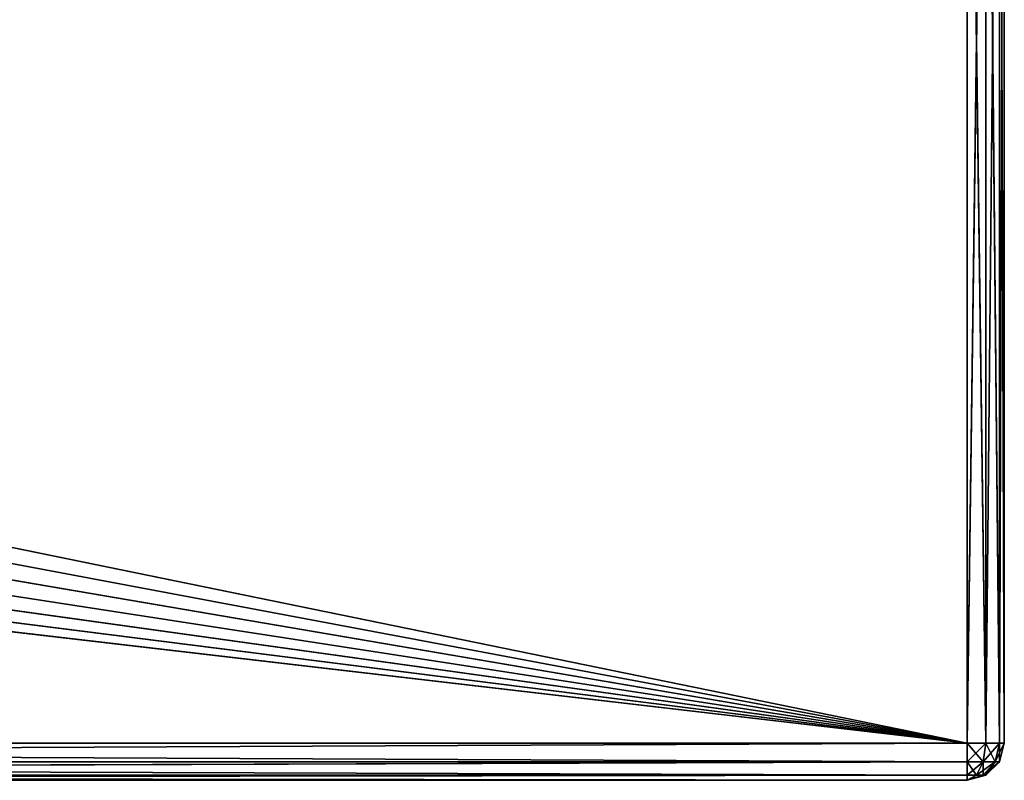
# Model space of a CAD drawing. Extents: x 673 to 1091, y 398 to 601.
# Tile 252 of 256: x 801 to 827, y 451 to 471. Entities that reach past the tile are written whole.
import ezdxf

# ---------------------------------------------------------------- set-up
doc = ezdxf.new("R2010")
doc.units = 0
doc.header["$LTSCALE"] = 25.4
doc.layers.get('0').update_dxf_attribs({"color": 13, "linetype": 'CONTINUOUS'})

# ---------------------------------------------------------------- blocks, each defined once
blk = doc.blocks.new('PROFILE-IRIS-LED-20W-9004-')
at = {"color": 7}
for p, q in [((-50.502, 34.083, 149), (59.498, 34.083, 149)), ((-50.502, 34.083, 149), (59.498, 34.083, 149)), ((-50.502, 33.949, 149.5), (59.498, 34.083, 149)), ((-50.502, 33.949, 149.5), (59.498, 34.083, 149)), ((-45.644, 34.083, 135.687), (59.498, 34.083, 149)), ((-45.644, 34.083, 135.687), (59.498, 34.083, 149)), ((-44.36, 34.083, 134.53), (59.498, 34.083, 149)), ((-44.36, 34.083, 134.53), (59.498, 34.083, 149)), ((-43.344, 34.083, 133.133), (59.498, 34.083, 149)), ((-43.344, 34.083, 133.133), (59.498, 34.083, 149)), ((59.498, 34.083, 149), (-42.642, 34.083, 131.554)), ((59.498, 34.083, 149), (-42.642, 34.083, 131.554)), ((-42.282, 34.083, 128.136), (59.498, 34.083, 149)), ((-42.282, 34.083, 128.136), (59.498, 34.083, 149)), ((-42.282, 34.083, 129.864), (59.498, 34.083, 149)), ((-42.282, 34.083, 129.864), (59.498, 34.083, 149)), ((59.498, 34.083, 149), (59.498, 34.083, 111)), ((59.498, 33.949, 149.5), (59.498, 34.083, 149)), ((59.498, 34.083, 149), (59.498, 34.083, 111)), ((59.498, 34.083, 149), (59.998, 33.949, 149)), ((59.998, 33.949, 149), (59.498, 34.083, 111)), ((59.998, 33.949, 149), (59.498, 34.083, 111)), ((59.498, 33.949, 149.5), (59.498, 34.083, 149)), ((59.931, 33.833, 149.5), (59.498, 34.083, 149)), ((59.931, 33.833, 149.5), (59.498, 34.083, 149)), ((59.498, 34.083, 149), (59.998, 33.949, 149)), ((-50.502, 33.949, 149.5), (59.498, 33.949, 149.5)), ((-50.502, 33.949, 149.5), (59.498, 33.949, 149.5)), ((-50.502, 33.583, 149.866), (59.498, 33.949, 149.5)), ((-50.502, 33.583, 149.866), (59.498, 33.949, 149.5)), ((59.498, 33.583, 149.866), (59.498, 33.949, 149.5)), ((59.498, 33.949, 149.5), (59.931, 33.833, 149.5)), ((59.498, 33.949, 149.5), (59.748, 33.516, 149.866)), ((59.498, 33.949, 149.5), (59.931, 33.833, 149.5)), ((59.498, 33.583, 149.866), (59.498, 33.949, 149.5)), ((59.498, 33.949, 149.5), (59.748, 33.516, 149.866)), ((59.748, 33.516, 149.866), (59.931, 33.833, 149.5)), ((59.748, 33.516, 149.866), (59.931, 33.833, 149.5)), ((59.931, 33.833, 149.5), (59.998, 33.949, 149)), ((59.931, 33.833, 149.5), (59.998, 33.949, 149)), ((59.931, 33.333, 149.866), (59.931, 33.833, 149.5)), ((59.931, 33.333, 149.866), (59.931, 33.833, 149.5)), ((60.248, 33.516, 149.5), (59.931, 33.833, 149.5)), ((60.248, 33.516, 149.5), (59.931, 33.833, 149.5)), ((59.998, 33.949, 149), (59.998, 33.949, 111)), ((59.998, 33.949, 149), (59.998, 33.949, 111)), ((59.998, 33.949, 149), (60.364, 33.583, 149)), ((60.364, 33.583, 149), (59.998, 33.949, 111)), ((60.364, 33.583, 149), (59.998, 33.949, 111)), ((60.248, 33.516, 149.5), (59.998, 33.949, 149)), ((60.248, 33.516, 149.5), (59.998, 33.949, 149)), ((59.998, 33.949, 149), (60.364, 33.583, 149)), ((-50.502, 33.583, 149.866), (59.498, 33.583, 149.866)), ((-50.502, 33.583, 149.866), (59.498, 33.583, 149.866)), ((-50.502, 33.083, 150), (59.498, 33.583, 149.866)), ((-50.502, 33.083, 150), (59.498, 33.583, 149.866)), ((59.498, 33.083, 150), (59.498, 33.583, 149.866)), ((59.498, 33.583, 149.866), (59.748, 33.516, 149.866)), ((59.498, 33.583, 149.866), (59.748, 33.516, 149.866)), ((59.498, 33.083, 150), (59.498, 33.583, 149.866)), ((59.748, 33.516, 149.866), (59.498, 33.083, 150)), ((59.748, 33.516, 149.866), (59.498, 33.083, 150)), ((59.748, 33.516, 149.866), (59.931, 33.333, 149.866)), ((59.748, 33.516, 149.866), (59.931, 33.333, 149.866)), ((59.931, 33.333, 149.866), (60.248, 33.516, 149.5)), ((59.931, 33.333, 149.866), (60.248, 33.516, 149.5)), ((59.998, 33.083, 149.866), (60.248, 33.516, 149.5)), ((59.998, 33.083, 149.866), (60.248, 33.516, 149.5)), ((60.248, 33.516, 149.5), (60.364, 33.583, 149)), ((60.248, 33.516, 149.5), (60.364, 33.583, 149)), ((60.364, 33.083, 149.5), (60.248, 33.516, 149.5)), ((60.364, 33.083, 149.5), (60.248, 33.516, 149.5)), ((60.364, 33.583, 149), (60.364, 33.583, 111)), ((60.364, 33.583, 149), (60.364, 33.583, 111)), ((60.364, 33.583, 149), (60.498, 33.083, 149)), ((60.498, 33.083, 149), (60.364, 33.583, 111)), ((60.498, 33.083, 149), (60.364, 33.583, 111)), ((60.364, 33.083, 149.5), (60.364, 33.583, 149)), ((60.364, 33.083, 149.5), (60.364, 33.583, 149)), ((60.364, 33.583, 149), (60.498, 33.083, 149)), ((59.931, 33.333, 149.866), (59.498, 33.083, 150)), ((59.931, 33.333, 149.866), (59.498, 33.083, 150)), ((59.998, 33.083, 149.866), (59.931, 33.333, 149.866)), ((59.998, 33.083, 149.866), (59.931, 33.333, 149.866)), ((59.498, 33.083, 150), (-50.502, 5.083, 150)), ((59.498, 33.083, 150), (-50.502, 5.083, 150)), ((59.498, 33.083, 150), (-50.502, 33.083, 150)), ((59.498, 33.083, 150), (-50.502, 33.083, 150)), ((59.498, 5.083, 150), (59.498, 33.083, 150)), ((59.498, 33.083, 150), (59.998, 33.083, 149.866)), ((59.498, 5.083, 150), (59.498, 33.083, 150)), ((59.998, 5.083, 149.866), (59.498, 33.083, 150)), ((59.998, 5.083, 149.866), (59.498, 33.083, 150)), ((59.498, 33.083, 150), (59.998, 33.083, 149.866)), ((59.998, 33.083, 149.866), (60.364, 33.083, 149.5)), ((59.998, 5.083, 149.866), (59.998, 33.083, 149.866)), ((59.998, 5.083, 149.866), (59.998, 33.083, 149.866)), ((60.364, 5.083, 149.5), (59.998, 33.083, 149.866)), ((60.364, 5.083, 149.5), (59.998, 33.083, 149.866)), ((59.998, 33.083, 149.866), (60.364, 33.083, 149.5)), ((60.364, 33.083, 149.5), (60.498, 33.083, 149)), ((60.364, 5.083, 149.5), (60.364, 33.083, 149.5)), ((60.364, 5.083, 149.5), (60.364, 33.083, 149.5)), ((60.498, 5.083, 149), (60.364, 33.083, 149.5)), ((60.498, 5.083, 149), (60.364, 33.083, 149.5)), ((60.364, 33.083, 149.5), (60.498, 33.083, 149)), ((60.498, 33.083, 111), (60.498, 5.083, 149)), ((60.498, 33.083, 111), (60.498, 5.083, 149)), ((60.498, 33.083, 111), (60.498, 33.083, 149)), ((60.498, 33.083, 149), (60.498, 5.083, 149)), ((60.498, 33.083, 111), (60.498, 33.083, 149)), ((60.498, 33.083, 149), (60.498, 5.083, 149)), ((-50.502, 5.083, 150), (59.498, 5.083, 150)), ((59.498, 5.083, 150), (-50.502, 4.583, 149.866)), ((59.498, 5.083, 150), (-50.502, 4.583, 149.866)), ((-50.502, 5.083, 150), (59.498, 5.083, 150)), ((59.498, 4.583, 149.866), (59.498, 5.083, 150)), ((59.498, 4.583, 149.866), (59.498, 5.083, 150)), ((59.748, 4.65, 149.866), (59.498, 5.083, 150)), ((59.931, 4.833, 149.866), (59.498, 5.083, 150)), ((59.748, 4.65, 149.866), (59.498, 5.083, 150)), ((59.998, 5.083, 149.866), (59.498, 5.083, 150)), ((59.931, 4.833, 149.866), (59.498, 5.083, 150)), ((59.998, 5.083, 149.866), (59.498, 5.083, 150)), ((60.364, 5.083, 149.5), (59.931, 4.833, 149.866)), ((59.998, 5.083, 149.866), (59.931, 4.833, 149.866)), ((60.364, 5.083, 149.5), (59.931, 4.833, 149.866)), ((59.998, 5.083, 149.866), (59.931, 4.833, 149.866)), ((60.364, 5.083, 149.5), (59.998, 5.083, 149.866)), ((60.364, 5.083, 149.5), (59.998, 5.083, 149.866)), ((60.364, 5.083, 149.5), (60.248, 4.65, 149.5)), ((60.248, 4.65, 149.5), (60.498, 5.083, 149)), ((60.364, 5.083, 149.5), (60.248, 4.65, 149.5)), ((60.248, 4.65, 149.5), (60.498, 5.083, 149)), ((60.498, 5.083, 111), (60.364, 4.583, 149)), ((60.498, 5.083, 111), (60.364, 4.583, 149)), ((60.498, 5.083, 149), (60.364, 4.583, 149)), ((60.498, 5.083, 149), (60.364, 5.083, 149.5)), ((60.498, 5.083, 149), (60.364, 4.583, 149)), ((60.498, 5.083, 149), (60.364, 5.083, 149.5)), ((60.498, 5.083, 149), (60.498, 5.083, 111)), ((60.498, 5.083, 149), (60.498, 5.083, 111)), ((59.931, 4.833, 149.866), (59.748, 4.65, 149.866)), ((59.931, 4.833, 149.866), (59.748, 4.65, 149.866)), ((59.931, 4.833, 149.866), (60.248, 4.65, 149.5)), ((59.931, 4.833, 149.866), (60.248, 4.65, 149.5)), ((59.498, 4.583, 149.866), (-50.502, 4.217, 149.5)), ((59.498, 4.583, 149.866), (-50.502, 4.217, 149.5)), ((59.498, 4.583, 149.866), (-50.502, 4.583, 149.866)), ((59.498, 4.583, 149.866), (-50.502, 4.583, 149.866)), ((59.498, 4.583, 149.866), (59.748, 4.65, 149.866)), ((59.498, 4.583, 149.866), (59.748, 4.65, 149.866)), ((59.498, 4.217, 149.5), (59.498, 4.583, 149.866)), ((59.498, 4.583, 149.866), (59.931, 4.333, 149.5)), ((59.498, 4.583, 149.866), (59.931, 4.333, 149.5)), ((59.498, 4.217, 149.5), (59.498, 4.583, 149.866)), ((59.748, 4.65, 149.866), (60.248, 4.65, 149.5)), ((59.748, 4.65, 149.866), (60.248, 4.65, 149.5)), ((59.748, 4.65, 149.866), (59.931, 4.333, 149.5)), ((59.748, 4.65, 149.866), (59.931, 4.333, 149.5)), ((59.931, 4.333, 149.5), (60.248, 4.65, 149.5)), ((59.931, 4.333, 149.5), (60.248, 4.65, 149.5)), ((59.931, 4.333, 149.5), (60.364, 4.583, 149)), ((59.931, 4.333, 149.5), (60.364, 4.583, 149)), ((60.364, 4.583, 111), (59.998, 4.217, 149)), ((60.364, 4.583, 111), (59.998, 4.217, 149)), ((60.364, 4.583, 149), (59.998, 4.217, 149)), ((60.364, 4.583, 149), (59.998, 4.217, 149)), ((60.248, 4.65, 149.5), (60.364, 4.583, 149)), ((60.248, 4.65, 149.5), (60.364, 4.583, 149)), ((60.364, 4.583, 111), (60.364, 4.583, 149)), ((60.364, 4.583, 111), (60.364, 4.583, 149)), ((59.498, 4.217, 149.5), (59.931, 4.333, 149.5)), ((59.498, 4.217, 149.5), (59.931, 4.333, 149.5)), ((59.931, 4.333, 149.5), (59.998, 4.217, 149)), ((59.931, 4.333, 149.5), (59.998, 4.217, 149)), ((59.498, 4.217, 149.5), (-50.502, 4.083, 149)), ((59.498, 4.217, 149.5), (-50.502, 4.083, 149)), ((59.498, 4.217, 149.5), (-50.502, 4.217, 149.5)), ((59.498, 4.217, 149.5), (-50.502, 4.217, 149.5)), ((59.498, 4.083, 149), (-50.502, 4.083, 149)), ((59.498, 4.083, 149), (-50.502, 4.083, 149)), ((-47.14, 4.083, 136.551), (59.498, 4.083, 149)), ((-47.14, 4.083, 136.551), (59.498, 4.083, 149)), ((-45.644, 4.083, 135.687), (59.498, 4.083, 149)), ((-45.644, 4.083, 135.687), (59.498, 4.083, 149)), ((59.498, 4.083, 149), (-44.36, 4.083, 134.53)), ((59.498, 4.083, 149), (-44.36, 4.083, 134.53)), ((-43.344, 4.083, 133.133), (59.498, 4.083, 149)), ((-43.344, 4.083, 133.133), (59.498, 4.083, 149)), ((-42.642, 4.083, 131.554), (59.498, 4.083, 149)), ((-42.642, 4.083, 131.554), (59.498, 4.083, 149)), ((-42.282, 4.083, 129.864), (59.498, 4.083, 149)), ((-42.282, 4.083, 129.864), (59.498, 4.083, 149)), ((59.998, 4.217, 111), (59.498, 4.083, 149)), ((59.998, 4.217, 111), (59.498, 4.083, 149)), ((59.998, 4.217, 149), (59.498, 4.083, 149)), ((59.498, 4.083, 149), (59.498, 4.217, 149.5)), ((59.498, 4.217, 149.5), (59.998, 4.217, 149)), ((59.498, 4.217, 149.5), (59.998, 4.217, 149)), ((59.498, 4.083, 149), (59.498, 4.217, 149.5)), ((59.998, 4.217, 149), (59.498, 4.083, 149)), ((59.498, 4.083, 111), (59.498, 4.083, 149)), ((59.498, 4.083, 111), (59.498, 4.083, 149)), ((59.998, 4.217, 111), (59.998, 4.217, 149)), ((59.998, 4.217, 111), (59.998, 4.217, 149))]:
    blk.add_line(p, q, dxfattribs=at)
mesh = blk.add_polyface(dxfattribs=at)
corners = [(59.498, 34.083, 149), (-45.644, 34.083, 135.687), (-50.502, 34.083, 149)]
mesh.append_faces([[corners[k] for k in face] for face in [(0, 1, 2)]], dxfattribs={"color": 7})
mesh = blk.add_polyface(dxfattribs=at)
corners = [(-50.502, 33.949, 149.5), (59.498, 34.083, 149), (-50.502, 34.083, 149)]
mesh.append_faces([[corners[k] for k in face] for face in [(0, 1, 2)]], dxfattribs={"color": 7})
mesh = blk.add_polyface(dxfattribs=at)
corners = [(59.498, 33.949, 149.5), (59.498, 34.083, 149), (-50.502, 33.949, 149.5)]
mesh.append_faces([[corners[k] for k in face] for face in [(0, 1, 2)]], dxfattribs={"color": 7})
mesh = blk.add_polyface(dxfattribs=at)
corners = [(59.498, 34.083, 149), (-44.36, 34.083, 134.53), (-45.644, 34.083, 135.687)]
mesh.append_faces([[corners[k] for k in face] for face in [(0, 1, 2)]], dxfattribs={"color": 7})
mesh = blk.add_polyface(dxfattribs=at)
corners = [(59.498, 34.083, 149), (-43.344, 34.083, 133.133), (-44.36, 34.083, 134.53)]
mesh.append_faces([[corners[k] for k in face] for face in [(0, 1, 2)]], dxfattribs={"color": 7})
mesh = blk.add_polyface(dxfattribs=at)
corners = [(59.498, 34.083, 149), (-42.642, 34.083, 131.554), (-43.344, 34.083, 133.133)]
mesh.append_faces([[corners[k] for k in face] for face in [(0, 1, 2)]], dxfattribs={"color": 7})
mesh = blk.add_polyface(dxfattribs=at)
corners = [(59.498, 34.083, 149), (-42.282, 34.083, 129.864), (-42.642, 34.083, 131.554)]
mesh.append_faces([[corners[k] for k in face] for face in [(0, 1, 2)]], dxfattribs={"color": 7})
mesh = blk.add_polyface(dxfattribs=at)
corners = [(59.498, 34.083, 149), (59.498, 34.083, 111), (-42.282, 34.083, 128.136)]
mesh.append_faces([[corners[k] for k in face] for face in [(0, 1, 2)]], dxfattribs={"color": 7})
mesh = blk.add_polyface(dxfattribs=at)
corners = [(59.498, 34.083, 149), (-42.282, 34.083, 128.136), (-42.282, 34.083, 129.864)]
mesh.append_faces([[corners[k] for k in face] for face in [(0, 1, 2)]], dxfattribs={"color": 7})
mesh = blk.add_polyface(dxfattribs=at)
corners = [(59.998, 33.949, 149), (59.498, 34.083, 111), (59.498, 34.083, 149)]
mesh.append_faces([[corners[k] for k in face] for face in [(0, 1, 2)]], dxfattribs={"color": 7})
mesh = blk.add_polyface(dxfattribs=at)
corners = [(59.998, 33.949, 149), (59.998, 33.949, 111), (59.498, 34.083, 111)]
mesh.append_faces([[corners[k] for k in face] for face in [(0, 1, 2)]], dxfattribs={"color": 7})
mesh = blk.add_polyface(dxfattribs=at)
corners = [(59.931, 33.833, 149.5), (59.498, 34.083, 149), (59.498, 33.949, 149.5)]
mesh.append_faces([[corners[k] for k in face] for face in [(0, 1, 2)]], dxfattribs={"color": 7})
mesh = blk.add_polyface(dxfattribs=at)
corners = [(59.931, 33.833, 149.5), (59.998, 33.949, 149), (59.498, 34.083, 149)]
mesh.append_faces([[corners[k] for k in face] for face in [(0, 1, 2)]], dxfattribs={"color": 7})
mesh = blk.add_polyface(dxfattribs=at)
corners = [(-50.502, 33.583, 149.866), (59.498, 33.949, 149.5), (-50.502, 33.949, 149.5)]
mesh.append_faces([[corners[k] for k in face] for face in [(0, 1, 2)]], dxfattribs={"color": 7})
mesh = blk.add_polyface(dxfattribs=at)
corners = [(59.498, 33.583, 149.866), (59.498, 33.949, 149.5), (-50.502, 33.583, 149.866)]
mesh.append_faces([[corners[k] for k in face] for face in [(0, 1, 2)]], dxfattribs={"color": 7})
mesh = blk.add_polyface(dxfattribs=at)
corners = [(59.748, 33.516, 149.866), (59.931, 33.833, 149.5), (59.498, 33.949, 149.5)]
mesh.append_faces([[corners[k] for k in face] for face in [(0, 1, 2)]], dxfattribs={"color": 7})
mesh = blk.add_polyface(dxfattribs=at)
corners = [(59.748, 33.516, 149.866), (59.498, 33.949, 149.5), (59.498, 33.583, 149.866)]
mesh.append_faces([[corners[k] for k in face] for face in [(0, 1, 2)]], dxfattribs={"color": 7})
mesh = blk.add_polyface(dxfattribs=at)
corners = [(59.931, 33.833, 149.5), (59.748, 33.516, 149.866), (59.931, 33.333, 149.866)]
mesh.append_faces([[corners[k] for k in face] for face in [(0, 1, 2)]], dxfattribs={"color": 7})
mesh = blk.add_polyface(dxfattribs=at)
corners = [(59.998, 33.949, 149), (59.931, 33.833, 149.5), (60.248, 33.516, 149.5)]
mesh.append_faces([[corners[k] for k in face] for face in [(0, 1, 2)]], dxfattribs={"color": 7})
mesh = blk.add_polyface(dxfattribs=at)
corners = [(60.248, 33.516, 149.5), (59.931, 33.833, 149.5), (59.931, 33.333, 149.866)]
mesh.append_faces([[corners[k] for k in face] for face in [(0, 1, 2)]], dxfattribs={"color": 7})
mesh = blk.add_polyface(dxfattribs=at)
corners = [(60.364, 33.583, 149), (59.998, 33.949, 111), (59.998, 33.949, 149)]
mesh.append_faces([[corners[k] for k in face] for face in [(0, 1, 2)]], dxfattribs={"color": 7})
mesh = blk.add_polyface(dxfattribs=at)
corners = [(60.364, 33.583, 149), (60.364, 33.583, 111), (59.998, 33.949, 111)]
mesh.append_faces([[corners[k] for k in face] for face in [(0, 1, 2)]], dxfattribs={"color": 7})
mesh = blk.add_polyface(dxfattribs=at)
corners = [(60.248, 33.516, 149.5), (60.364, 33.583, 149), (59.998, 33.949, 149)]
mesh.append_faces([[corners[k] for k in face] for face in [(0, 1, 2)]], dxfattribs={"color": 7})
mesh = blk.add_polyface(dxfattribs=at)
corners = [(59.498, 33.583, 149.866), (-50.502, 33.583, 149.866), (-50.502, 33.083, 150)]
mesh.append_faces([[corners[k] for k in face] for face in [(0, 1, 2)]], dxfattribs={"color": 7})
mesh = blk.add_polyface(dxfattribs=at)
corners = [(59.498, 33.583, 149.866), (-50.502, 33.083, 150), (59.498, 33.083, 150)]
mesh.append_faces([[corners[k] for k in face] for face in [(0, 1, 2)]], dxfattribs={"color": 7})
mesh = blk.add_polyface(dxfattribs=at)
corners = [(59.748, 33.516, 149.866), (59.498, 33.583, 149.866), (59.498, 33.083, 150)]
mesh.append_faces([[corners[k] for k in face] for face in [(0, 1, 2)]], dxfattribs={"color": 7})
mesh = blk.add_polyface(dxfattribs=at)
corners = [(59.931, 33.333, 149.866), (59.748, 33.516, 149.866), (59.498, 33.083, 150)]
mesh.append_faces([[corners[k] for k in face] for face in [(0, 1, 2)]], dxfattribs={"color": 7})
mesh = blk.add_polyface(dxfattribs=at)
corners = [(60.248, 33.516, 149.5), (59.931, 33.333, 149.866), (59.998, 33.083, 149.866)]
mesh.append_faces([[corners[k] for k in face] for face in [(0, 1, 2)]], dxfattribs={"color": 7})
mesh = blk.add_polyface(dxfattribs=at)
corners = [(60.364, 33.083, 149.5), (60.248, 33.516, 149.5), (59.998, 33.083, 149.866)]
mesh.append_faces([[corners[k] for k in face] for face in [(0, 1, 2)]], dxfattribs={"color": 7})
mesh = blk.add_polyface(dxfattribs=at)
corners = [(60.364, 33.583, 149), (60.248, 33.516, 149.5), (60.364, 33.083, 149.5)]
mesh.append_faces([[corners[k] for k in face] for face in [(0, 1, 2)]], dxfattribs={"color": 7})
mesh = blk.add_polyface(dxfattribs=at)
corners = [(60.364, 33.583, 149), (60.498, 33.083, 149), (60.364, 33.583, 111)]
mesh.append_faces([[corners[k] for k in face] for face in [(0, 1, 2)]], dxfattribs={"color": 7})
mesh = blk.add_polyface(dxfattribs=at)
corners = [(60.364, 33.583, 111), (60.498, 33.083, 149), (60.498, 33.083, 111)]
mesh.append_faces([[corners[k] for k in face] for face in [(0, 1, 2)]], dxfattribs={"color": 7})
mesh = blk.add_polyface(dxfattribs=at)
corners = [(60.364, 33.583, 149), (60.364, 33.083, 149.5), (60.498, 33.083, 149)]
mesh.append_faces([[corners[k] for k in face] for face in [(0, 1, 2)]], dxfattribs={"color": 7})
mesh = blk.add_polyface(dxfattribs=at)
corners = [(59.998, 33.083, 149.866), (59.931, 33.333, 149.866), (59.498, 33.083, 150)]
mesh.append_faces([[corners[k] for k in face] for face in [(0, 1, 2)]], dxfattribs={"color": 7})
mesh = blk.add_polyface(dxfattribs=at)
corners = [(59.498, 33.083, 150), (-50.502, 5.083, 150), (59.498, 5.083, 150)]
mesh.append_faces([[corners[k] for k in face] for face in [(0, 1, 2)]], dxfattribs={"color": 7})
mesh = blk.add_polyface(dxfattribs=at)
corners = [(59.498, 33.083, 150), (-50.502, 33.083, 150), (-50.502, 5.083, 150)]
mesh.append_faces([[corners[k] for k in face] for face in [(0, 1, 2)]], dxfattribs={"color": 7})
mesh = blk.add_polyface(dxfattribs=at)
corners = [(59.998, 5.083, 149.866), (59.498, 33.083, 150), (59.498, 5.083, 150)]
mesh.append_faces([[corners[k] for k in face] for face in [(0, 1, 2)]], dxfattribs={"color": 7})
mesh = blk.add_polyface(dxfattribs=at)
corners = [(59.998, 33.083, 149.866), (59.498, 33.083, 150), (59.998, 5.083, 149.866)]
mesh.append_faces([[corners[k] for k in face] for face in [(0, 1, 2)]], dxfattribs={"color": 7})
mesh = blk.add_polyface(dxfattribs=at)
corners = [(60.364, 5.083, 149.5), (59.998, 33.083, 149.866), (59.998, 5.083, 149.866)]
mesh.append_faces([[corners[k] for k in face] for face in [(0, 1, 2)]], dxfattribs={"color": 7})
mesh = blk.add_polyface(dxfattribs=at)
corners = [(60.364, 33.083, 149.5), (59.998, 33.083, 149.866), (60.364, 5.083, 149.5)]
mesh.append_faces([[corners[k] for k in face] for face in [(0, 1, 2)]], dxfattribs={"color": 7})
mesh = blk.add_polyface(dxfattribs=at)
corners = [(60.364, 33.083, 149.5), (60.364, 5.083, 149.5), (60.498, 5.083, 149)]
mesh.append_faces([[corners[k] for k in face] for face in [(0, 1, 2)]], dxfattribs={"color": 7})
mesh = blk.add_polyface(dxfattribs=at)
corners = [(60.364, 33.083, 149.5), (60.498, 5.083, 149), (60.498, 33.083, 149)]
mesh.append_faces([[corners[k] for k in face] for face in [(0, 1, 2)]], dxfattribs={"color": 7})
mesh = blk.add_polyface(dxfattribs=at)
corners = [(60.498, 33.083, 111), (60.498, 5.083, 149), (60.498, 5.083, 111)]
mesh.append_faces([[corners[k] for k in face] for face in [(0, 1, 2)]], dxfattribs={"color": 7})
mesh = blk.add_polyface(dxfattribs=at)
corners = [(60.498, 33.083, 149), (60.498, 5.083, 149), (60.498, 33.083, 111)]
mesh.append_faces([[corners[k] for k in face] for face in [(0, 1, 2)]], dxfattribs={"color": 7})
mesh = blk.add_polyface(dxfattribs=at)
corners = [(59.498, 5.083, 150), (-50.502, 4.583, 149.866), (59.498, 4.583, 149.866)]
mesh.append_faces([[corners[k] for k in face] for face in [(0, 1, 2)]], dxfattribs={"color": 7})
mesh = blk.add_polyface(dxfattribs=at)
corners = [(59.498, 5.083, 150), (-50.502, 5.083, 150), (-50.502, 4.583, 149.866)]
mesh.append_faces([[corners[k] for k in face] for face in [(0, 1, 2)]], dxfattribs={"color": 7})
mesh = blk.add_polyface(dxfattribs=at)
corners = [(59.748, 4.65, 149.866), (59.498, 5.083, 150), (59.498, 4.583, 149.866)]
mesh.append_faces([[corners[k] for k in face] for face in [(0, 1, 2)]], dxfattribs={"color": 7})
mesh = blk.add_polyface(dxfattribs=at)
corners = [(59.931, 4.833, 149.866), (59.498, 5.083, 150), (59.748, 4.65, 149.866)]
mesh.append_faces([[corners[k] for k in face] for face in [(0, 1, 2)]], dxfattribs={"color": 7})
mesh = blk.add_polyface(dxfattribs=at)
corners = [(59.998, 5.083, 149.866), (59.498, 5.083, 150), (59.931, 4.833, 149.866)]
mesh.append_faces([[corners[k] for k in face] for face in [(0, 1, 2)]], dxfattribs={"color": 7})
mesh = blk.add_polyface(dxfattribs=at)
corners = [(60.364, 5.083, 149.5), (59.931, 4.833, 149.866), (60.248, 4.65, 149.5)]
mesh.append_faces([[corners[k] for k in face] for face in [(0, 1, 2)]], dxfattribs={"color": 7})
mesh = blk.add_polyface(dxfattribs=at)
corners = [(60.364, 5.083, 149.5), (59.998, 5.083, 149.866), (59.931, 4.833, 149.866)]
mesh.append_faces([[corners[k] for k in face] for face in [(0, 1, 2)]], dxfattribs={"color": 7})
mesh = blk.add_polyface(dxfattribs=at)
corners = [(60.364, 5.083, 149.5), (60.248, 4.65, 149.5), (60.498, 5.083, 149)]
mesh.append_faces([[corners[k] for k in face] for face in [(0, 1, 2)]], dxfattribs={"color": 7})
mesh = blk.add_polyface(dxfattribs=at)
corners = [(60.498, 5.083, 149), (60.248, 4.65, 149.5), (60.364, 4.583, 149)]
mesh.append_faces([[corners[k] for k in face] for face in [(0, 1, 2)]], dxfattribs={"color": 7})
mesh = blk.add_polyface(dxfattribs=at)
corners = [(60.498, 5.083, 111), (60.364, 4.583, 149), (60.364, 4.583, 111)]
mesh.append_faces([[corners[k] for k in face] for face in [(0, 1, 2)]], dxfattribs={"color": 7})
mesh = blk.add_polyface(dxfattribs=at)
corners = [(60.498, 5.083, 149), (60.364, 4.583, 149), (60.498, 5.083, 111)]
mesh.append_faces([[corners[k] for k in face] for face in [(0, 1, 2)]], dxfattribs={"color": 7})
mesh = blk.add_polyface(dxfattribs=at)
corners = [(60.248, 4.65, 149.5), (59.931, 4.833, 149.866), (59.748, 4.65, 149.866)]
mesh.append_faces([[corners[k] for k in face] for face in [(0, 1, 2)]], dxfattribs={"color": 7})
mesh = blk.add_polyface(dxfattribs=at)
corners = [(59.498, 4.583, 149.866), (-50.502, 4.217, 149.5), (59.498, 4.217, 149.5)]
mesh.append_faces([[corners[k] for k in face] for face in [(0, 1, 2)]], dxfattribs={"color": 7})
mesh = blk.add_polyface(dxfattribs=at)
corners = [(-50.502, 4.583, 149.866), (-50.502, 4.217, 149.5), (59.498, 4.583, 149.866)]
mesh.append_faces([[corners[k] for k in face] for face in [(0, 1, 2)]], dxfattribs={"color": 7})
mesh = blk.add_polyface(dxfattribs=at)
corners = [(59.498, 4.583, 149.866), (59.931, 4.333, 149.5), (59.748, 4.65, 149.866)]
mesh.append_faces([[corners[k] for k in face] for face in [(0, 1, 2)]], dxfattribs={"color": 7})
mesh = blk.add_polyface(dxfattribs=at)
corners = [(59.498, 4.583, 149.866), (59.498, 4.217, 149.5), (59.931, 4.333, 149.5)]
mesh.append_faces([[corners[k] for k in face] for face in [(0, 1, 2)]], dxfattribs={"color": 7})
mesh = blk.add_polyface(dxfattribs=at)
corners = [(60.248, 4.65, 149.5), (59.748, 4.65, 149.866), (59.931, 4.333, 149.5)]
mesh.append_faces([[corners[k] for k in face] for face in [(0, 1, 2)]], dxfattribs={"color": 7})
mesh = blk.add_polyface(dxfattribs=at)
corners = [(60.248, 4.65, 149.5), (59.931, 4.333, 149.5), (60.364, 4.583, 149)]
mesh.append_faces([[corners[k] for k in face] for face in [(0, 1, 2)]], dxfattribs={"color": 7})
mesh = blk.add_polyface(dxfattribs=at)
corners = [(59.931, 4.333, 149.5), (59.998, 4.217, 149), (60.364, 4.583, 149)]
mesh.append_faces([[corners[k] for k in face] for face in [(0, 1, 2)]], dxfattribs={"color": 7})
mesh = blk.add_polyface(dxfattribs=at)
corners = [(59.998, 4.217, 149), (59.998, 4.217, 111), (60.364, 4.583, 111)]
mesh.append_faces([[corners[k] for k in face] for face in [(0, 1, 2)]], dxfattribs={"color": 7})
mesh = blk.add_polyface(dxfattribs=at)
corners = [(59.998, 4.217, 149), (60.364, 4.583, 111), (60.364, 4.583, 149)]
mesh.append_faces([[corners[k] for k in face] for face in [(0, 1, 2)]], dxfattribs={"color": 7})
mesh = blk.add_polyface(dxfattribs=at)
corners = [(59.498, 4.217, 149.5), (59.998, 4.217, 149), (59.931, 4.333, 149.5)]
mesh.append_faces([[corners[k] for k in face] for face in [(0, 1, 2)]], dxfattribs={"color": 7})
mesh = blk.add_polyface(dxfattribs=at)
corners = [(59.498, 4.217, 149.5), (-50.502, 4.083, 149), (59.498, 4.083, 149)]
mesh.append_faces([[corners[k] for k in face] for face in [(0, 1, 2)]], dxfattribs={"color": 7})
mesh = blk.add_polyface(dxfattribs=at)
corners = [(-50.502, 4.217, 149.5), (-50.502, 4.083, 149), (59.498, 4.217, 149.5)]
mesh.append_faces([[corners[k] for k in face] for face in [(0, 1, 2)]], dxfattribs={"color": 7})
mesh = blk.add_polyface(dxfattribs=at)
corners = [(-50.502, 4.083, 149), (-47.14, 4.083, 136.551), (59.498, 4.083, 149)]
mesh.append_faces([[corners[k] for k in face] for face in [(0, 1, 2)]], dxfattribs={"color": 7})
mesh = blk.add_polyface(dxfattribs=at)
corners = [(59.498, 4.083, 149), (-47.14, 4.083, 136.551), (-45.644, 4.083, 135.687)]
mesh.append_faces([[corners[k] for k in face] for face in [(0, 1, 2)]], dxfattribs={"color": 7})
mesh = blk.add_polyface(dxfattribs=at)
corners = [(59.498, 4.083, 149), (-45.644, 4.083, 135.687), (-44.36, 4.083, 134.53)]
mesh.append_faces([[corners[k] for k in face] for face in [(0, 1, 2)]], dxfattribs={"color": 7})
mesh = blk.add_polyface(dxfattribs=at)
corners = [(59.498, 4.083, 149), (-44.36, 4.083, 134.53), (-43.344, 4.083, 133.133)]
mesh.append_faces([[corners[k] for k in face] for face in [(0, 1, 2)]], dxfattribs={"color": 7})
mesh = blk.add_polyface(dxfattribs=at)
corners = [(59.498, 4.083, 149), (-43.344, 4.083, 133.133), (-42.642, 4.083, 131.554)]
mesh.append_faces([[corners[k] for k in face] for face in [(0, 1, 2)]], dxfattribs={"color": 7})
mesh = blk.add_polyface(dxfattribs=at)
corners = [(59.498, 4.083, 149), (-42.642, 4.083, 131.554), (-42.282, 4.083, 129.864)]
mesh.append_faces([[corners[k] for k in face] for face in [(0, 1, 2)]], dxfattribs={"color": 7})
mesh = blk.add_polyface(dxfattribs=at)
corners = [(59.498, 4.083, 149), (-42.282, 4.083, 129.864), (59.498, 4.083, 111)]
mesh.append_faces([[corners[k] for k in face] for face in [(0, 1, 2)]], dxfattribs={"color": 7})
mesh = blk.add_polyface(dxfattribs=at)
corners = [(-42.282, 4.083, 129.864), (-42.282, 4.083, 128.136), (59.498, 4.083, 111)]
mesh.append_faces([[corners[k] for k in face] for face in [(0, 1, 2)]], dxfattribs={"color": 7})
mesh = blk.add_polyface(dxfattribs=at)
corners = [(59.498, 4.083, 149), (59.498, 4.083, 111), (59.998, 4.217, 111)]
mesh.append_faces([[corners[k] for k in face] for face in [(0, 1, 2)]], dxfattribs={"color": 7})
mesh = blk.add_polyface(dxfattribs=at)
corners = [(59.498, 4.083, 149), (59.998, 4.217, 111), (59.998, 4.217, 149)]
mesh.append_faces([[corners[k] for k in face] for face in [(0, 1, 2)]], dxfattribs={"color": 7})
mesh = blk.add_polyface(dxfattribs=at)
corners = [(59.498, 4.217, 149.5), (59.498, 4.083, 149), (59.998, 4.217, 149)]
mesh.append_faces([[corners[k] for k in face] for face in [(0, 1, 2)]], dxfattribs={"color": 7})

msp = doc.modelspace()

# ---------------------------------------------------------------- block references
at = {"color": 0, "extrusion": (0, -1, -3.82857e-16)}
msp.add_blockref('PROFILE-IRIS-LED-20W-9004-', (766.912, 165.494, -600.509), dxfattribs=at)

doc.saveas('drawing.dxf')
